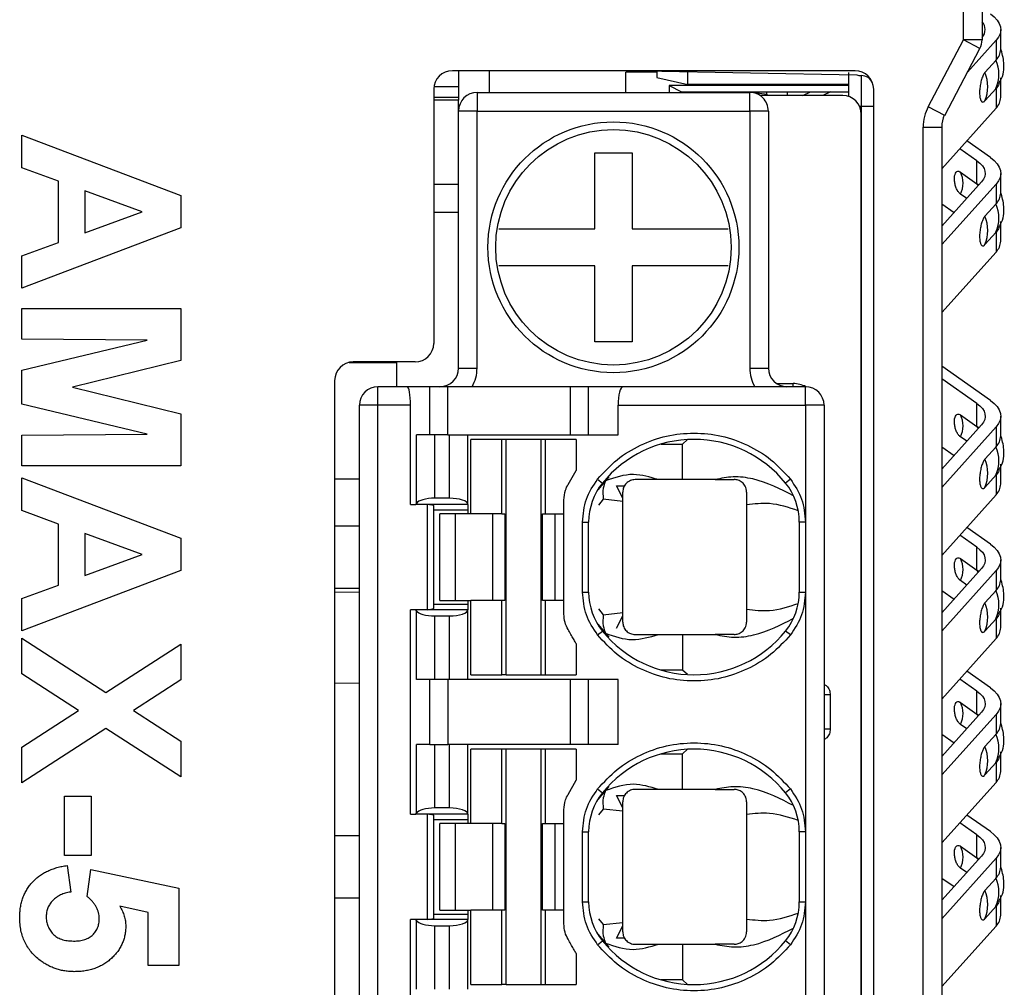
# Model space of a CAD drawing. Header units: millimetres. Extents: x 0 to 594, y 0 to 420.
# Tile 63 of 94: x 450 to 466, y 217 to 233. Entities that reach past the tile are written whole.
import ezdxf

# ---------------------------------------------------------------- set-up
doc = ezdxf.new("R2010")
doc.units = ezdxf.units.MM

msp = doc.modelspace()

# ---------------------------------------------------------------- linework, layer by layer
at = {"color": 7, "linetype": 'Continuous', "lineweight": 25}
for p, q in [((464.898, 232.444), (464.898, 234.162)), ((465.198, 234.162), (465.198, 232.444)), ((465.498, 232.29), (465.498, 232.61)), ((464.328, 231.364), (464.898, 232.444)), ((465.198, 232.444), (464.898, 232.444)), ((465.163, 232.304), (464.898, 232.444)), ((465.423, 232.436), (464.961, 231.92)), ((465.423, 232.436), (465.423, 232.116)), ((464.594, 231.224), (465.163, 232.304)), ((465.423, 232.116), (465.243, 231.915)), ((463.148, 231.945), (456.648, 231.945)), ((456.748, 231.945), (456.748, 231.688)), ((457.248, 231.595), (457.248, 231.945)), ((459.948, 231.924), (459.448, 231.924)), ((459.448, 231.595), (459.448, 231.924)), ((459.745, 231.945), (463.174, 231.88)), ((459.948, 231.941), (459.948, 231.838)), ((460.448, 231.721), (460.448, 231.932)), ((463.048, 231.528), (463.048, 231.915)), ((463.252, 231.865), (463.245, 231.866)), ((459.948, 231.838), (460.448, 231.721)), ((463.048, 231.707), (460.148, 231.707)), ((460.148, 231.707), (460.148, 231.595)), ((460.148, 231.707), (460.348, 231.606)), ((463.048, 231.721), (460.448, 231.721)), ((465.498, 231.514), (465.498, 231.833)), ((456.348, 231.645), (456.348, 227.545)), ((456.351, 231.688), (456.748, 231.688)), ((456.748, 231.688), (456.748, 231.516)), ((457.048, 231.595), (457.048, 231.295)), ((457.048, 231.595), (461.448, 231.595)), ((460.348, 231.606), (463.048, 231.606)), ((460.648, 231.595), (460.648, 231.606)), ((460.898, 231.606), (460.898, 231.595)), ((461.448, 231.295), (461.448, 231.595)), ((461.479, 231.594), (461.485, 231.601)), ((461.485, 231.606), (461.485, 231.601)), ((461.485, 231.601), (461.721, 231.567)), ((462.948, 231.545), (461.614, 231.545)), ((461.721, 231.567), (461.708, 231.545)), ((461.721, 231.567), (461.721, 231.606)), ((461.721, 231.567), (461.721, 231.545)), ((462.055, 231.545), (462.055, 231.606)), ((462.305, 231.545), (462.428, 231.606)), ((462.752, 231.606), (462.629, 231.545)), ((463.448, 201.545), (463.448, 231.645)), ((465.243, 231.459), (465.423, 231.659)), ((465.423, 231.659), (465.423, 231.34)), ((456.348, 231.516), (456.748, 231.516)), ((456.748, 231.472), (456.348, 231.472)), ((456.748, 231.516), (456.748, 231.472)), ((456.748, 231.295), (456.748, 231.472)), ((456.836, 231.295), (456.748, 231.295)), ((456.748, 227.145), (456.748, 231.295)), ((457.048, 231.295), (456.836, 231.295)), ((457.048, 227.145), (457.048, 231.295)), ((457.048, 231.295), (461.448, 231.295)), ((461.748, 231.295), (461.448, 231.295)), ((461.448, 231.295), (461.448, 227.145)), ((461.748, 231.295), (461.748, 227.145)), ((463.245, 231.366), (463.223, 231.366)), ((463.252, 231.366), (463.245, 231.366)), ((463.245, 231.366), (463.245, 231.291)), ((463.248, 201.945), (463.248, 231.245)), ((463.448, 231.366), (463.252, 231.366)), ((463.252, 201.264), (463.252, 231.366)), ((464.594, 231.224), (464.328, 231.364)), ((465.423, 231.34), (464.548, 230.362)), ((449.698, 230.903), (452.266, 229.933)), ((449.698, 230.377), (449.698, 230.903)), ((464.248, 198.115), (464.248, 231.036)), ((464.248, 231.036), (464.548, 231.036)), ((464.548, 231.036), (464.548, 198.115)), ((465.331, 230.544), (464.95, 230.812)), ((458.948, 230.62), (459.548, 230.62)), ((458.948, 229.395), (458.948, 230.62)), ((459.548, 230.62), (459.548, 229.395)), ((465.114, 230.493), (464.839, 230.687)), ((465.114, 230.122), (465.114, 230.493)), ((450.291, 230.16), (449.698, 230.377)), ((464.848, 230.309), (465.114, 230.122)), ((465.498, 229.97), (465.498, 230.289)), ((450.291, 229.174), (450.291, 230.16)), ((456.348, 230.115), (456.748, 230.115)), ((464.548, 229.435), (465.188, 230.15)), ((465.423, 230.116), (464.548, 229.138)), ((465.143, 230.1), (465.114, 230.122)), ((465.114, 230.122), (465.132, 230.087)), ((465.423, 230.116), (465.423, 229.796)), ((450.719, 230.005), (450.719, 229.331)), ((451.641, 229.669), (450.719, 230.005)), ((464.949, 229.884), (464.848, 229.955)), ((452.266, 229.933), (452.266, 229.409)), ((464.548, 229.795), (464.746, 229.656)), ((465.423, 229.796), (465.243, 229.595)), ((450.719, 229.331), (451.641, 229.669)), ((456.748, 229.658), (456.348, 229.658)), ((465.498, 229.193), (465.498, 229.513)), ((452.266, 229.409), (449.698, 228.434)), ((457.397, 229.395), (458.948, 229.395)), ((459.548, 229.395), (461.099, 229.395)), ((465.243, 229.138), (465.423, 229.339)), ((465.423, 229.339), (465.423, 229.019)), ((449.698, 228.958), (450.291, 229.174)), ((465.423, 229.019), (464.548, 228.042)), ((449.698, 228.434), (449.698, 228.958)), ((458.948, 228.795), (457.397, 228.795)), ((458.948, 227.57), (458.948, 228.795)), ((459.548, 228.795), (459.548, 227.57)), ((461.099, 228.795), (459.548, 228.795)), ((449.698, 228.105), (452.266, 228.105)), ((449.698, 227.611), (449.698, 228.105)), ((452.266, 228.105), (452.266, 227.269)), ((451.72, 227.594), (449.698, 227.611)), ((449.698, 227.112), (451.72, 227.594)), ((459.548, 227.57), (458.948, 227.57)), ((452.266, 227.269), (450.515, 226.837)), ((456.048, 227.245), (455.048, 227.245)), ((455.748, 227.245), (455.748, 226.845)), ((449.698, 226.562), (449.698, 227.112)), ((454.985, 227.234), (455.748, 227.232)), ((456.748, 227.145), (457.048, 227.145)), ((461.448, 227.145), (461.748, 227.145)), ((465.331, 226.625), (464.548, 227.176)), ((454.748, 226.945), (454.748, 206.245)), ((465.114, 226.574), (464.548, 226.972)), ((450.515, 226.837), (452.266, 226.405)), ((455.448, 226.758), (455.448, 226.845)), ((455.92, 226.845), (455.448, 226.845)), ((456.282, 226.845), (455.92, 226.845)), ((456.577, 226.845), (456.282, 226.845)), ((456.282, 226.07), (456.282, 226.845)), ((458.557, 226.845), (456.577, 226.845)), ((456.577, 226.07), (456.577, 226.845)), ((458.557, 226.07), (458.557, 226.845)), ((458.847, 226.845), (458.557, 226.845)), ((458.847, 226.07), (458.847, 226.845)), ((459.403, 226.845), (458.847, 226.845)), ((462.348, 226.845), (459.403, 226.845)), ((461.882, 226.895), (462.148, 226.895)), ((462.148, 226.845), (462.148, 226.895)), ((462.348, 226.545), (462.348, 226.845)), ((455.448, 226.545), (455.448, 226.758)), ((451.72, 226.08), (449.698, 226.562)), ((455.448, 226.545), (455.148, 226.545)), ((455.148, 206.645), (455.148, 226.545)), ((455.448, 206.645), (455.448, 226.545)), ((455.973, 226.545), (455.448, 226.545)), ((455.973, 224.945), (455.973, 226.545)), ((459.323, 226.07), (459.323, 226.545)), ((459.323, 226.545), (462.348, 226.545)), ((462.348, 226.545), (462.348, 224.661)), ((462.56, 226.545), (462.348, 226.545)), ((462.648, 226.545), (462.56, 226.545)), ((462.648, 226.545), (462.648, 206.645)), ((465.114, 226.202), (465.114, 226.574)), ((452.266, 226.405), (452.266, 225.569)), ((464.848, 226.39), (465.114, 226.202)), ((465.498, 226.051), (465.498, 226.37)), ((464.548, 225.516), (465.188, 226.231)), ((465.423, 226.196), (464.548, 225.219)), ((465.143, 226.181), (465.114, 226.202)), ((465.114, 226.202), (465.132, 226.168)), ((465.423, 226.196), (465.423, 225.877)), ((449.698, 226.063), (451.72, 226.08)), ((449.698, 225.569), (449.698, 226.063)), ((456.07, 224.963), (456.07, 226.07)), ((456.282, 226.07), (456.07, 226.07)), ((456.577, 226.07), (456.282, 226.07)), ((456.366, 225.045), (456.366, 226.07)), ((456.577, 226.07), (458.557, 226.07)), ((456.598, 226.07), (456.598, 225.045)), ((456.898, 224.945), (456.898, 226.07)), ((456.948, 224.795), (456.948, 225.995)), ((457.447, 225.995), (456.948, 225.995)), ((457.447, 224.795), (457.447, 225.995)), ((457.518, 225.995), (457.447, 225.995)), ((457.518, 222.195), (457.518, 225.995)), ((458.079, 225.995), (457.518, 225.995)), ((458.079, 222.195), (458.079, 225.995)), ((458.15, 225.995), (458.079, 225.995)), ((458.15, 224.795), (458.15, 225.995)), ((458.648, 225.995), (458.15, 225.995)), ((458.557, 226.07), (458.847, 226.07)), ((458.648, 225.995), (458.648, 225.495)), ((458.847, 226.07), (459.323, 226.07)), ((460.445, 225.993), (460.362, 225.92)), ((464.949, 225.965), (464.848, 226.036)), ((460.02, 225.92), (460.362, 225.92)), ((460.362, 225.345), (460.362, 225.92)), ((464.548, 225.876), (464.746, 225.737)), ((465.423, 225.877), (465.243, 225.676)), ((452.266, 225.569), (449.698, 225.569)), ((458.515, 225.265), (458.648, 225.495)), ((465.498, 225.274), (465.498, 225.594)), ((449.698, 225.372), (452.266, 224.401)), ((449.698, 224.845), (449.698, 225.372)), ((454.748, 225.36), (455.148, 225.357)), ((458.993, 225.352), (459.07, 225.29)), ((459.174, 225.391), (458.997, 225.181)), ((460.892, 225.345), (459.973, 225.345)), ((462.104, 225.352), (462.026, 225.29)), ((465.243, 225.219), (465.423, 225.42)), ((465.423, 225.42), (465.423, 225.1)), ((459.398, 225.045), (459.298, 225.245)), ((459.298, 225.245), (459.426, 225.245)), ((456.598, 225.045), (456.366, 225.045)), ((459.084, 225.028), (459.007, 224.933)), ((459.398, 224.992), (459.084, 225.028)), ((465.423, 225.1), (464.548, 224.123)), ((455.973, 224.945), (456.061, 224.945)), ((456.061, 224.945), (456.07, 224.963)), ((456.898, 224.945), (456.061, 224.945)), ((456.248, 223.245), (456.248, 224.945)), ((456.348, 224.928), (456.248, 224.945)), ((456.348, 223.263), (456.348, 224.928)), ((456.348, 224.858), (456.898, 224.858)), ((456.898, 224.945), (456.898, 224.795)), ((458.448, 224.795), (458.448, 225.015)), ((459.398, 223.198), (459.398, 224.992)), ((461.398, 224.939), (461.398, 223.252)), ((450.291, 224.628), (449.698, 224.845)), ((456.448, 223.395), (456.448, 224.795)), ((456.698, 223.395), (456.698, 224.795)), ((456.948, 224.795), (456.698, 224.795)), ((457.447, 224.795), (456.948, 224.795)), ((457.296, 224.795), (457.296, 223.395)), ((457.447, 224.795), (457.494, 224.795)), ((457.494, 224.795), (457.494, 223.395)), ((458.102, 223.395), (458.102, 224.795)), ((458.102, 224.795), (458.15, 224.795)), ((458.15, 224.795), (458.448, 224.795)), ((458.301, 224.795), (458.301, 223.395)), ((458.448, 223.395), (458.448, 224.795)), ((450.291, 223.642), (450.291, 224.628)), ((455.148, 224.595), (454.748, 224.595)), ((458.748, 223.53), (458.748, 224.661)), ((458.748, 224.661), (458.848, 224.661)), ((458.848, 223.53), (458.848, 224.661)), ((462.248, 224.661), (462.248, 223.53)), ((462.348, 224.661), (462.248, 224.661)), ((462.348, 224.661), (462.348, 223.53)), ((465.331, 224.304), (464.95, 224.572)), ((450.719, 224.473), (450.719, 223.799)), ((451.641, 224.137), (450.719, 224.473)), ((452.266, 224.401), (452.266, 223.878)), ((465.114, 224.253), (464.839, 224.447)), ((465.114, 223.882), (465.114, 224.253)), ((450.719, 223.799), (451.641, 224.137)), ((464.848, 224.07), (465.114, 223.882)), ((464.548, 223.196), (465.188, 223.911)), ((465.498, 223.73), (465.498, 224.05)), ((452.266, 223.878), (449.698, 222.902)), ((465.423, 223.876), (464.548, 222.899)), ((465.143, 223.86), (465.114, 223.882)), ((465.114, 223.882), (465.132, 223.848)), ((465.423, 223.876), (465.423, 223.556)), ((449.698, 223.426), (450.291, 223.642)), ((454.748, 223.595), (455.148, 223.595)), ((464.949, 223.644), (464.848, 223.716)), ((454.748, 223.533), (455.148, 223.53)), ((458.748, 223.53), (458.848, 223.53)), ((462.248, 223.53), (462.348, 223.53)), ((462.348, 223.53), (462.348, 219.661)), ((464.548, 223.556), (464.746, 223.417)), ((465.423, 223.556), (465.243, 223.355)), ((449.698, 222.902), (449.698, 223.426)), ((456.348, 223.333), (456.898, 223.333)), ((456.698, 223.395), (456.948, 223.395)), ((456.898, 223.395), (456.898, 223.245)), ((456.948, 222.195), (456.948, 223.395)), ((457.447, 223.395), (456.948, 223.395)), ((457.447, 222.195), (457.447, 223.395)), ((457.494, 223.395), (457.447, 223.395)), ((458.15, 223.395), (458.102, 223.395)), ((458.15, 222.195), (458.15, 223.395)), ((458.448, 223.395), (458.15, 223.395)), ((458.448, 223.176), (458.448, 223.395)), ((465.498, 222.954), (465.498, 223.273)), ((455.973, 219.945), (455.973, 223.245)), ((456.061, 223.245), (455.973, 223.245)), ((456.07, 223.228), (456.061, 223.245)), ((456.898, 223.245), (456.061, 223.245)), ((456.07, 222.12), (456.07, 223.228)), ((456.248, 223.245), (456.348, 223.263)), ((456.366, 222.12), (456.366, 223.145)), ((456.366, 223.145), (456.598, 223.145)), ((456.598, 223.145), (456.598, 222.12)), ((456.898, 222.12), (456.898, 223.245)), ((459.007, 223.258), (459.084, 223.163)), ((459.084, 223.163), (459.398, 223.198)), ((459.298, 222.945), (459.398, 223.145)), ((458.997, 223.01), (459.174, 222.8)), ((465.243, 222.899), (465.423, 223.1)), ((465.423, 223.1), (465.423, 222.78)), ((458.993, 222.838), (459.07, 222.901)), ((459.973, 222.845), (460.892, 222.845)), ((460.362, 222.845), (460.362, 222.27)), ((462.104, 222.838), (462.026, 222.901)), ((449.698, 222.787), (451.058, 221.907)), ((449.698, 222.21), (449.698, 222.787)), ((451.058, 221.907), (452.266, 222.688)), ((452.266, 222.688), (452.266, 222.111)), ((458.648, 222.695), (458.648, 222.195)), ((465.423, 222.78), (464.548, 221.802)), ((450.612, 221.618), (449.698, 222.21)), ((456.948, 222.195), (457.447, 222.195)), ((457.518, 222.195), (457.447, 222.195)), ((457.518, 222.195), (458.079, 222.195)), ((458.079, 222.195), (458.15, 222.195)), ((458.15, 222.195), (458.648, 222.195)), ((460.362, 222.27), (460.02, 222.27)), ((460.445, 222.198), (460.362, 222.27)), ((465.331, 221.984), (464.95, 222.252)), ((452.266, 222.111), (451.504, 221.618)), ((454.748, 222.065), (455.148, 222.06)), ((456.282, 222.12), (456.07, 222.12)), ((456.577, 222.12), (456.282, 222.12)), ((456.282, 221.07), (456.282, 222.12)), ((456.577, 222.12), (456.577, 221.07)), ((458.557, 222.12), (456.577, 222.12)), ((458.847, 222.12), (458.557, 222.12)), ((458.557, 221.07), (458.557, 222.12)), ((458.847, 221.07), (458.847, 222.12)), ((459.323, 222.12), (458.847, 222.12)), ((459.323, 221.07), (459.323, 222.12)), ((465.114, 221.933), (464.839, 222.127)), ((462.748, 221.87), (462.648, 221.87)), ((462.748, 221.87), (462.748, 221.32)), ((465.114, 221.562), (465.114, 221.933)), ((464.848, 221.749), (465.114, 221.562)), ((465.498, 221.41), (465.498, 221.73)), ((449.698, 221.026), (450.612, 221.618)), ((451.504, 221.618), (452.266, 221.125)), ((464.548, 220.876), (465.188, 221.59)), ((465.423, 221.556), (464.548, 220.578)), ((465.143, 221.54), (465.114, 221.562)), ((465.114, 221.562), (465.132, 221.528)), ((465.423, 221.556), (465.423, 221.236)), ((464.949, 221.324), (464.848, 221.395)), ((451.058, 221.329), (449.698, 220.449)), ((452.266, 220.548), (451.058, 221.329)), ((462.748, 221.32), (462.648, 221.32)), ((464.548, 221.235), (464.746, 221.096)), ((465.423, 221.236), (465.243, 221.035)), ((452.266, 221.125), (452.266, 220.548)), ((456.07, 219.963), (456.07, 221.07)), ((456.282, 221.07), (456.07, 221.07)), ((456.282, 221.07), (456.577, 221.07)), ((456.366, 220.045), (456.366, 221.07)), ((458.557, 221.07), (456.577, 221.07)), ((456.598, 221.07), (456.598, 220.045)), ((456.898, 219.945), (456.898, 221.07)), ((458.847, 221.07), (458.557, 221.07)), ((459.323, 221.07), (458.847, 221.07)), ((449.698, 220.449), (449.698, 221.026)), ((456.948, 219.795), (456.948, 220.995)), ((457.447, 220.995), (456.948, 220.995)), ((457.447, 219.795), (457.447, 220.995)), ((457.518, 220.995), (457.447, 220.995)), ((457.518, 217.195), (457.518, 220.995)), ((458.079, 220.995), (457.518, 220.995)), ((458.079, 217.195), (458.079, 220.995)), ((458.15, 220.995), (458.079, 220.995)), ((458.15, 219.795), (458.15, 220.995)), ((458.648, 220.995), (458.15, 220.995)), ((458.648, 220.995), (458.648, 220.495)), ((460.02, 220.92), (460.362, 220.92)), ((460.445, 220.993), (460.362, 220.92)), ((460.362, 220.345), (460.362, 220.92)), ((465.498, 220.633), (465.498, 220.953)), ((465.243, 220.578), (465.423, 220.779)), ((465.423, 220.779), (465.423, 220.459)), ((458.515, 220.265), (458.648, 220.495)), ((465.423, 220.459), (464.548, 219.482)), ((458.993, 220.352), (459.07, 220.29)), ((459.174, 220.391), (458.998, 220.183)), ((460.892, 220.345), (459.973, 220.345)), ((462.104, 220.352), (462.026, 220.29)), ((450.39, 220.235), (450.818, 220.235)), ((450.39, 219.28), (450.39, 220.235)), ((450.818, 220.235), (450.818, 219.28)), ((459.398, 220.045), (459.298, 220.245)), ((459.298, 220.245), (459.426, 220.245)), ((455.973, 219.945), (456.061, 219.945)), ((456.061, 219.945), (456.07, 219.963)), ((456.898, 219.945), (456.061, 219.945)), ((456.248, 218.245), (456.248, 219.945)), ((456.348, 219.928), (456.248, 219.945)), ((456.598, 220.045), (456.366, 220.045)), ((456.898, 219.945), (456.898, 219.795)), ((458.448, 219.795), (458.448, 220.015)), ((459.084, 220.028), (459.008, 219.934)), ((459.398, 219.992), (459.084, 220.028)), ((459.398, 218.198), (459.398, 219.992)), ((461.398, 219.939), (461.398, 218.252)), ((465.331, 219.663), (464.95, 219.931)), ((456.348, 218.263), (456.348, 219.928)), ((456.348, 219.858), (456.898, 219.858)), ((456.448, 218.395), (456.448, 219.795)), ((456.698, 218.395), (456.698, 219.795)), ((456.948, 219.795), (456.698, 219.795)), ((457.447, 219.795), (456.948, 219.795)), ((457.296, 219.795), (457.296, 218.395)), ((457.447, 219.795), (457.494, 219.795)), ((457.494, 219.795), (457.494, 218.395)), ((458.102, 218.395), (458.102, 219.795)), ((458.102, 219.795), (458.15, 219.795)), ((458.15, 219.795), (458.448, 219.795)), ((458.301, 219.795), (458.301, 218.395)), ((458.448, 218.395), (458.448, 219.795)), ((465.114, 219.612), (464.839, 219.807)), ((458.748, 218.53), (458.748, 219.661)), ((458.748, 219.661), (458.848, 219.661)), ((458.848, 218.53), (458.848, 219.661)), ((462.248, 219.661), (462.248, 218.53)), ((462.348, 219.661), (462.248, 219.661)), ((462.348, 219.661), (462.348, 218.53)), ((455.148, 219.595), (454.748, 219.595)), ((465.114, 219.241), (465.114, 219.612)), ((464.848, 219.429), (465.114, 219.241)), ((465.498, 219.089), (465.498, 219.409)), ((450.818, 219.28), (450.39, 219.28)), ((464.548, 218.555), (465.188, 219.27)), ((465.423, 219.235), (464.548, 218.258)), ((465.143, 219.22), (465.114, 219.241)), ((465.114, 219.241), (465.132, 219.207)), ((465.423, 219.235), (465.423, 218.915)), ((450.433, 219.115), (450.488, 218.687)), ((450.752, 218.618), (450.812, 219.05)), ((450.812, 219.05), (452.233, 218.753)), ((464.949, 219.004), (464.848, 219.075)), ((464.548, 218.915), (464.746, 218.776)), ((465.423, 218.915), (465.243, 218.715)), ((452.233, 218.753), (452.233, 217.502)), ((454.748, 218.595), (455.148, 218.595)), ((458.748, 218.53), (458.848, 218.53)), ((462.248, 218.53), (462.348, 218.53)), ((462.348, 218.53), (462.348, 214.661)), ((465.498, 218.313), (465.498, 218.633)), ((451.74, 218.357), (451.281, 218.458)), ((451.74, 217.502), (451.74, 218.357)), ((456.698, 218.395), (456.948, 218.395)), ((456.898, 218.395), (456.898, 218.245)), ((456.948, 217.195), (456.948, 218.395)), ((457.447, 218.395), (456.948, 218.395)), ((457.447, 217.195), (457.447, 218.395)), ((457.494, 218.395), (457.447, 218.395)), ((458.15, 218.395), (458.102, 218.395)), ((458.15, 217.195), (458.15, 218.395)), ((458.448, 218.395), (458.15, 218.395)), ((458.448, 218.176), (458.448, 218.395)), ((465.243, 218.258), (465.423, 218.459)), ((465.423, 218.459), (465.423, 218.139)), ((455.973, 214.945), (455.973, 218.245)), ((456.061, 218.245), (455.973, 218.245)), ((456.07, 218.228), (456.061, 218.245)), ((456.898, 218.245), (456.061, 218.245)), ((456.07, 217.12), (456.07, 218.228)), ((456.248, 218.245), (456.348, 218.263)), ((456.348, 218.333), (456.898, 218.333)), ((456.898, 217.12), (456.898, 218.245)), ((459.007, 218.256), (459.084, 218.163)), ((459.084, 218.163), (459.398, 218.198)), ((456.366, 217.12), (456.366, 218.145)), ((456.366, 218.145), (456.598, 218.145)), ((456.598, 218.145), (456.598, 217.12)), ((459.298, 217.945), (459.398, 218.145)), ((465.423, 218.139), (464.548, 217.162)), ((458.993, 217.838), (459.07, 217.901)), ((458.998, 218.009), (459.174, 217.8)), ((459.426, 217.945), (459.298, 217.945)), ((462.104, 217.838), (462.026, 217.901)), ((459.973, 217.845), (460.892, 217.845)), ((460.362, 217.845), (460.362, 217.27)), ((458.648, 217.695), (458.648, 217.195)), ((452.233, 217.502), (451.74, 217.502)), ((460.362, 217.27), (460.02, 217.27)), ((460.445, 217.198), (460.362, 217.27)), ((456.948, 217.195), (457.447, 217.195)), ((457.518, 217.195), (457.447, 217.195)), ((457.518, 217.195), (458.079, 217.195)), ((458.079, 217.195), (458.15, 217.195)), ((458.15, 217.195), (458.648, 217.195))]:
    msp.add_line(p, q, dxfattribs=at)
at = {"color": 7, "linetype": 'Continuous', "lineweight": 25, "flags": 128}
for points in [[(465.331, 232.864), (465.392, 232.815), (465.44, 232.763), (465.474, 232.709), (465.493, 232.654), (465.498, 232.599), (465.487, 232.543), (465.462, 232.489), (465.423, 232.436)], [(465.474, 231.735), (465.462, 231.712), (465.423, 231.659)], [(465.114, 230.493), (465.163, 230.453), (465.202, 230.412), (465.229, 230.369), (465.244, 230.325), (465.248, 230.281), (465.24, 230.236), (465.219, 230.193), (465.188, 230.15)], [(465.331, 230.544), (465.392, 230.494), (465.44, 230.442), (465.474, 230.389), (465.493, 230.334), (465.498, 230.278), (465.487, 230.223), (465.462, 230.169), (465.423, 230.116)], [(465.474, 229.415), (465.462, 229.392), (465.423, 229.339)], [(465.331, 226.625), (465.392, 226.575), (465.44, 226.523), (465.474, 226.47), (465.493, 226.415), (465.498, 226.359), (465.487, 226.304), (465.462, 226.249), (465.423, 226.196)], [(465.114, 226.574), (465.163, 226.534), (465.202, 226.493), (465.229, 226.45), (465.244, 226.406), (465.248, 226.361), (465.24, 226.317), (465.219, 226.274), (465.188, 226.231)], [(465.474, 225.495), (465.462, 225.473), (465.423, 225.42)], [(465.114, 224.253), (465.163, 224.214), (465.202, 224.172), (465.229, 224.129), (465.244, 224.085), (465.248, 224.041), (465.24, 223.997), (465.219, 223.953), (465.188, 223.911)], [(465.331, 224.304), (465.392, 224.255), (465.44, 224.203), (465.474, 224.149), (465.493, 224.094), (465.498, 224.039), (465.487, 223.984), (465.462, 223.929), (465.423, 223.876)], [(465.474, 223.175), (465.462, 223.153), (465.423, 223.1)], [(465.114, 221.933), (465.163, 221.893), (465.202, 221.852), (465.229, 221.809), (465.244, 221.765), (465.248, 221.721), (465.24, 221.676), (465.219, 221.633), (465.188, 221.59)], [(465.331, 221.984), (465.392, 221.934), (465.44, 221.882), (465.474, 221.829), (465.493, 221.774), (465.498, 221.718), (465.487, 221.663), (465.462, 221.609), (465.423, 221.556)], [(465.474, 220.855), (465.462, 220.832), (465.423, 220.779)], [(465.331, 219.663), (465.392, 219.614), (465.44, 219.562), (465.474, 219.508), (465.493, 219.453), (465.498, 219.398), (465.487, 219.343), (465.462, 219.288), (465.423, 219.235)], [(465.114, 219.612), (465.163, 219.573), (465.202, 219.531), (465.229, 219.488), (465.244, 219.445), (465.248, 219.4), (465.24, 219.356), (465.219, 219.312), (465.188, 219.27)], [(465.474, 218.534), (465.462, 218.512), (465.423, 218.459)]]:
    msp.add_lwpolyline(points, dxfattribs=at)
at = {"color": 7, "linetype": 'Continuous', "lineweight": 25}
for radius in [2.025, 1.9]:
    msp.add_circle((459.248, 229.095), radius, dxfattribs=at)
for centre, radius, start, end in [((465.055, 232.61), 0.191, 318.3887, 41.6113), ((464.898, 232.444), 0.3, 332.1912, 0), ((465.242, 232.298), 0.256, 314.8613, 358.2637), ((464.891, 231.888), 0.578, 336.7418, 23.2582), ((456.648, 231.645), 0.3, 90, 180), ((463.148, 231.645), 0.3, 0, 90), ((463.248, 232.066), 0.2, 248.2174, 269), ((463.248, 231.666), 0.2, 25.3605, 89), ((464.712, 231.687), 0.578, 336.7418, 23.2582), ((457.048, 231.295), 0.3, 90, 180), ((461.448, 231.295), 0.3, 45, 90), ((462.948, 231.245), 0.3, 0, 90), ((461.448, 231.295), 0.3, 0, 45), ((465.242, 231.521), 0.256, 314.8613, 358.2637), ((464.51, 230.132), 0.382, 332.3951, 27.6049), ((465.242, 229.977), 0.256, 314.8613, 358.2637), ((464.891, 229.567), 0.578, 336.7418, 23.2582), ((464.712, 229.367), 0.578, 336.7418, 23.2582), ((465.242, 229.201), 0.256, 314.8613, 358.2637), ((456.048, 227.545), 0.3, 270, 0), ((455.048, 226.945), 0.3, 90, 180), ((456.448, 227.145), 0.3, 270, 0), ((462.048, 227.145), 0.3, 180, 270), ((455.448, 226.545), 0.3, 90, 180), ((462.148, 226.445), 0.45, 62.7157, 90), ((462.348, 226.545), 0.3, 0, 90), ((464.51, 226.213), 0.382, 332.3951, 27.6049), ((460.548, 224.095), 1.9, 38.9424, 141.0576), ((465.242, 226.058), 0.256, 314.8613, 358.2637), ((464.891, 225.648), 0.578, 336.7418, 23.2582), ((464.712, 225.448), 0.578, 336.7418, 23.2582), ((459.848, 224.661), 1, 141.0576, 180), ((461.248, 224.661), 1, 0, 38.9424), ((465.242, 225.282), 0.256, 314.8613, 358.2637), ((464.51, 223.893), 0.382, 332.3951, 27.6049), ((465.242, 223.738), 0.256, 314.8613, 358.2637), ((459.848, 223.53), 1, 180, 218.9424), ((461.248, 223.53), 1, 321.0576, 0), ((464.891, 223.328), 0.578, 336.7418, 23.2582), ((464.712, 223.127), 0.578, 336.7418, 23.2582), ((465.242, 222.961), 0.256, 314.8613, 358.2637), ((460.548, 224.095), 1.9, 218.9424, 321.0576), ((464.51, 221.572), 0.382, 332.3951, 27.6049), ((465.242, 221.418), 0.256, 314.8613, 358.2637), ((464.891, 221.008), 0.578, 336.7418, 23.2582), ((460.548, 219.095), 1.9, 38.9424, 141.0576), ((464.712, 220.807), 0.578, 336.7418, 23.2582), ((465.242, 220.641), 0.256, 314.8613, 358.2637), ((459.848, 219.661), 1, 141.0576, 180), ((461.248, 219.661), 1, 0, 38.9424), ((464.51, 219.252), 0.382, 332.3951, 27.6049), ((465.242, 219.097), 0.256, 314.8613, 358.2637), ((464.891, 218.687), 0.578, 336.7418, 23.2582), ((464.712, 218.486), 0.578, 336.7418, 23.2582), ((459.848, 218.53), 1, 180, 218.9424), ((461.248, 218.53), 1, 321.0576, 0), ((465.242, 218.321), 0.256, 314.8613, 358.2637), ((460.548, 219.095), 1.9, 218.9424, 321.0576)]:
    msp.add_arc(centre, radius, start, end, dxfattribs=at)
for centre, major_axis, ratio, start_param, end_param in [((463.248, 231.365), (-0.003, 0.5), 0.006976, 6.283015, 7.853507), ((463.248, 231.365), (0.003, 0.5), 0.006979, 4.71262, 6.283112), ((464.848, 231.036), (0, 0.657), 0.913545, 1.047198, 1.570796), ((464.848, 231.036), (0, 0.383), 0.783867, 1.047198, 1.570796), ((455.92, 226.545), (0, 0.3), 0.176327, 4.712389, 6.283185), ((459.403, 226.545), (0, 0.3), 0.267949, 0, 1.570796), ((456.366, 224.945), (0.3, 0), 0.333333, 1.570796, 2.96706), ((456.598, 224.945), (0.3, 0), 0.333333, 0, 1.570796), ((456.366, 223.245), (0.3, 0), 0.333333, 3.316126, 4.712389), ((456.598, 223.245), (0.3, 0), 0.333333, 4.712389, 6.283185), ((456.366, 219.945), (0.3, 0), 0.333333, 1.570796, 2.96706), ((456.598, 219.945), (0.3, 0), 0.333333, 0, 1.570796), ((456.366, 218.245), (0.3, 0), 0.333333, 3.316126, 4.712389), ((456.598, 218.245), (0.3, 0), 0.333333, 4.712389, 6.283185)]:
    msp.add_ellipse(centre, major_axis=major_axis, ratio=ratio, start_param=start_param, end_param=end_param, dxfattribs=at)
for points, knots in [([(465.463, 231.732), (465.475, 231.751), (465.539, 231.848), (465.568, 232.06), (465.52, 232.229), (465.498, 232.305)], [0, 0, 0, 0, 0.112484, 0.599572, 1, 1, 1, 1]), ([(465.243, 231.915), (465.233, 231.902), (465.214, 231.876), (465.189, 231.808), (465.169, 231.728), (465.158, 231.643), (465.156, 231.563), (465.165, 231.498), (465.182, 231.453), (465.206, 231.435), (465.227, 231.443), (465.24, 231.456), (465.243, 231.459)], [0, 0, 0, 0, 0.107372, 0.214745, 0.322117, 0.42949, 0.536862, 0.644235, 0.751607, 0.85898, 0.966352, 1, 1, 1, 1]), ([(464.848, 229.955), (464.837, 229.965), (464.815, 229.984), (464.786, 230.035), (464.764, 230.096), (464.752, 230.161), (464.75, 230.222), (464.759, 230.274), (464.778, 230.309), (464.806, 230.325), (464.83, 230.321), (464.844, 230.311), (464.848, 230.309)], [0, 0, 0, 0, 0.107372, 0.214745, 0.322117, 0.42949, 0.536862, 0.644235, 0.751607, 0.85898, 0.966352, 1, 1, 1, 1]), ([(465.463, 229.412), (465.475, 229.43), (465.539, 229.528), (465.568, 229.74), (465.52, 229.908), (465.498, 229.984)], [0, 0, 0, 0, 0.112484, 0.599572, 1, 1, 1, 1]), ([(465.243, 229.595), (465.233, 229.582), (465.214, 229.555), (465.189, 229.487), (465.169, 229.408), (465.158, 229.323), (465.156, 229.243), (465.165, 229.177), (465.182, 229.133), (465.206, 229.115), (465.227, 229.122), (465.24, 229.135), (465.243, 229.138)], [0, 0, 0, 0, 0.107372, 0.214745, 0.322117, 0.42949, 0.536862, 0.644235, 0.751607, 0.85898, 0.966352, 1, 1, 1, 1]), ([(464.848, 226.036), (464.837, 226.046), (464.815, 226.065), (464.786, 226.116), (464.764, 226.176), (464.752, 226.241), (464.75, 226.303), (464.759, 226.355), (464.778, 226.39), (464.806, 226.406), (464.83, 226.401), (464.844, 226.392), (464.848, 226.39)], [0, 0, 0, 0, 0.107372, 0.214745, 0.322117, 0.42949, 0.536862, 0.644235, 0.751607, 0.85898, 0.966352, 1, 1, 1, 1]), ([(458.993, 225.352), (459.093, 225.462), (459.294, 225.682), (459.68, 225.914), (460.102, 226.064), (460.548, 226.111), (460.994, 226.064), (461.416, 225.914), (461.802, 225.682), (462.003, 225.462), (462.104, 225.352)], [0, 0, 0, 0, 0.1250383, 0.2499961, 0.3749209, 0.499998, 0.6249229, 0.7500001, 0.8748851, 1, 1, 1, 1]), ([(465.463, 225.493), (465.475, 225.511), (465.539, 225.609), (465.568, 225.821), (465.52, 225.989), (465.498, 226.065)], [0, 0, 0, 0, 0.112484, 0.599572, 1, 1, 1, 1]), ([(465.243, 225.676), (465.233, 225.663), (465.214, 225.636), (465.189, 225.568), (465.169, 225.488), (465.158, 225.404), (465.156, 225.324), (465.165, 225.258), (465.182, 225.214), (465.206, 225.196), (465.227, 225.203), (465.24, 225.216), (465.243, 225.219)], [0, 0, 0, 0, 0.107372, 0.214745, 0.322117, 0.42949, 0.536862, 0.644235, 0.751607, 0.85898, 0.966352, 1, 1, 1, 1]), ([(459.973, 225.345), (459.838, 225.385), (459.541, 225.473), (459.269, 225.378), (459.121, 225.326)], [0, 0, 0, 0, 0.454922, 1, 1, 1, 1]), ([(459.598, 225.345), (459.585, 225.345), (459.561, 225.344), (459.523, 225.332), (459.488, 225.314), (459.457, 225.288), (459.431, 225.258), (459.413, 225.223), (459.4, 225.185), (459.399, 225.159), (459.398, 225.145)], [0, 0, 0, 0, 0.147564, 0.282068, 0.406605, 0.525052, 0.635417, 0.749617, 0.870375, 1, 1, 1, 1]), ([(459.973, 225.345), (459.944, 225.345), (459.881, 225.345), (459.747, 225.345), (459.66, 225.345), (459.598, 225.345)], [0, 0, 0, 0, 0.206676, 0.436283, 1, 1, 1, 1]), ([(462.154, 225.084), (461.944, 225.193), (461.642, 225.349), (461.186, 225.405), (460.987, 225.365), (460.892, 225.345)], [0, 0, 0, 0, 0.544041, 0.783609, 1, 1, 1, 1]), ([(460.892, 225.345), (460.94, 225.345), (461.049, 225.345), (461.145, 225.345), (461.198, 225.345)], [0, 0, 0, 0, 0.444237, 1, 1, 1, 1]), ([(461.398, 225.145), (461.397, 225.162), (461.395, 225.194), (461.378, 225.237), (461.355, 225.272), (461.327, 225.3), (461.296, 225.321), (461.263, 225.336), (461.23, 225.344), (461.209, 225.345), (461.198, 225.345)], [0, 0, 0, 0, 0.1706953, 0.3221611, 0.4551554, 0.5708067, 0.6815215, 0.7875037, 0.8924082, 1, 1, 1, 1]), ([(458.448, 225.015), (458.453, 225.07), (458.46, 225.158), (458.5, 225.236), (458.515, 225.265)], [0, 0, 0, 0, 0.617968, 1, 1, 1, 1]), ([(459.121, 225.326), (459.106, 225.287), (459.071, 225.197), (459.079, 225.09), (459.084, 225.028)], [0, 0, 0, 0, 0.426295, 1, 1, 1, 1]), ([(459.398, 224.992), (459.398, 225.018), (459.398, 225.071), (459.398, 225.12), (459.398, 225.145)], [0, 0, 0, 0, 0.483985, 1, 1, 1, 1]), ([(461.398, 225.145), (461.398, 225.112), (461.398, 225.047), (461.398, 224.974), (461.398, 224.939)], [0, 0, 0, 0, 0.513037, 1, 1, 1, 1]), ([(462.231, 224.843), (462.077, 224.894), (461.802, 224.985), (461.521, 224.953), (461.398, 224.939)], [0, 0, 0, 0, 0.561037, 1, 1, 1, 1]), ([(464.848, 223.716), (464.837, 223.725), (464.815, 223.745), (464.786, 223.796), (464.764, 223.856), (464.752, 223.921), (464.75, 223.983), (464.759, 224.034), (464.778, 224.07), (464.806, 224.085), (464.83, 224.081), (464.844, 224.072), (464.848, 224.07)], [0, 0, 0, 0, 0.107372, 0.214745, 0.322117, 0.42949, 0.536862, 0.644235, 0.751607, 0.85898, 0.966352, 1, 1, 1, 1]), ([(465.463, 223.172), (465.475, 223.191), (465.539, 223.288), (465.568, 223.5), (465.52, 223.669), (465.498, 223.745)], [0, 0, 0, 0, 0.112484, 0.599572, 1, 1, 1, 1]), ([(461.398, 223.252), (461.522, 223.238), (461.803, 223.206), (462.078, 223.297), (462.231, 223.348)], [0, 0, 0, 0, 0.440375, 1, 1, 1, 1]), ([(465.243, 223.355), (465.233, 223.342), (465.214, 223.316), (465.189, 223.248), (465.169, 223.168), (465.158, 223.083), (465.156, 223.003), (465.165, 222.938), (465.182, 222.893), (465.206, 222.875), (465.227, 222.883), (465.24, 222.896), (465.243, 222.899)], [0, 0, 0, 0, 0.107372, 0.214745, 0.322117, 0.42949, 0.536862, 0.644235, 0.751607, 0.85898, 0.966352, 1, 1, 1, 1]), ([(458.515, 222.926), (458.496, 222.963), (458.458, 223.041), (458.451, 223.13), (458.448, 223.176)], [0, 0, 0, 0, 0.48208, 1, 1, 1, 1]), ([(459.084, 223.163), (459.079, 223.101), (459.071, 222.994), (459.106, 222.903), (459.121, 222.865)], [0, 0, 0, 0, 0.573709, 1, 1, 1, 1]), ([(459.398, 223.045), (459.398, 223.071), (459.398, 223.119), (459.398, 223.173), (459.398, 223.198)], [0, 0, 0, 0, 0.516016, 1, 1, 1, 1]), ([(461.398, 223.252), (461.398, 223.216), (461.398, 223.144), (461.398, 223.079), (461.398, 223.045)], [0, 0, 0, 0, 0.486963, 1, 1, 1, 1]), ([(459.398, 223.045), (459.399, 223.032), (459.4, 223.006), (459.413, 222.967), (459.431, 222.933), (459.457, 222.902), (459.488, 222.877), (459.523, 222.859), (459.561, 222.847), (459.585, 222.846), (459.598, 222.845)], [0, 0, 0, 0, 0.1296311, 0.2503901, 0.3645888, 0.4749523, 0.5934158, 0.7179593, 0.8524566, 1, 1, 1, 1]), ([(460.892, 222.845), (460.991, 222.826), (461.194, 222.785), (461.649, 222.846), (461.947, 223), (462.154, 223.107)], [0, 0, 0, 0, 0.2255764, 0.4630838, 1, 1, 1, 1]), ([(461.198, 222.845), (461.209, 222.846), (461.23, 222.847), (461.263, 222.855), (461.296, 222.87), (461.327, 222.891), (461.355, 222.919), (461.378, 222.954), (461.395, 222.997), (461.397, 223.029), (461.398, 223.045)], [0, 0, 0, 0, 0.107606, 0.212515, 0.318493, 0.429195, 0.544873, 0.677877, 0.829333, 1, 1, 1, 1]), ([(458.648, 222.695), (458.648, 222.696), (458.646, 222.698), (458.633, 222.721), (458.592, 222.792), (458.546, 222.872), (458.515, 222.926)], [0, 0, 0, 0, 0.102339, 0.21285, 0.476856, 1, 1, 1, 1]), ([(462.104, 222.838), (462.003, 222.729), (461.802, 222.509), (461.416, 222.277), (460.994, 222.127), (460.548, 222.079), (460.102, 222.127), (459.68, 222.277), (459.294, 222.509), (459.093, 222.728), (458.993, 222.838)], [0, 0, 0, 0, 0.125038, 0.249996, 0.374921, 0.499998, 0.624923, 0.75, 0.874885, 1, 1, 1, 1]), ([(459.121, 222.865), (459.263, 222.815), (459.533, 222.719), (459.832, 222.805), (459.973, 222.845)], [0, 0, 0, 0, 0.524465, 1, 1, 1, 1]), ([(459.598, 222.845), (459.66, 222.845), (459.747, 222.845), (459.881, 222.845), (459.944, 222.845), (459.973, 222.845)], [0, 0, 0, 0, 0.563719, 0.793326, 1, 1, 1, 1]), ([(461.198, 222.845), (461.145, 222.845), (461.049, 222.845), (460.94, 222.845), (460.892, 222.845)], [0, 0, 0, 0, 0.55576, 1, 1, 1, 1]), ([(462.648, 222.04), (462.663, 222.031), (462.699, 222.01), (462.739, 221.949), (462.745, 221.897), (462.748, 221.87)], [0, 0, 0, 0, 0.24229, 0.617846, 1, 1, 1, 1]), ([(464.848, 221.395), (464.837, 221.405), (464.815, 221.424), (464.786, 221.475), (464.764, 221.536), (464.752, 221.601), (464.75, 221.662), (464.759, 221.714), (464.778, 221.749), (464.806, 221.765), (464.83, 221.761), (464.844, 221.751), (464.848, 221.749)], [0, 0, 0, 0, 0.107372, 0.214745, 0.322117, 0.42949, 0.536862, 0.644235, 0.751607, 0.85898, 0.966352, 1, 1, 1, 1]), ([(465.463, 220.852), (465.475, 220.87), (465.539, 220.968), (465.568, 221.18), (465.52, 221.348), (465.498, 221.424)], [0, 0, 0, 0, 0.112484, 0.599572, 1, 1, 1, 1]), ([(462.748, 221.32), (462.745, 221.294), (462.739, 221.242), (462.699, 221.181), (462.663, 221.159), (462.648, 221.151)], [0, 0, 0, 0, 0.379434, 0.757122, 1, 1, 1, 1]), ([(458.993, 220.352), (459.093, 220.462), (459.294, 220.682), (459.68, 220.914), (460.102, 221.064), (460.548, 221.111), (460.994, 221.064), (461.416, 220.914), (461.802, 220.682), (462.003, 220.462), (462.104, 220.352)], [0, 0, 0, 0, 0.125038, 0.249996, 0.374921, 0.499998, 0.624923, 0.75, 0.874885, 1, 1, 1, 1]), ([(465.243, 221.035), (465.233, 221.022), (465.214, 220.995), (465.189, 220.927), (465.169, 220.848), (465.158, 220.763), (465.156, 220.683), (465.165, 220.617), (465.182, 220.573), (465.206, 220.555), (465.227, 220.562), (465.24, 220.575), (465.243, 220.578)], [0, 0, 0, 0, 0.107372, 0.214745, 0.322117, 0.42949, 0.536862, 0.644235, 0.751607, 0.85898, 0.966352, 1, 1, 1, 1]), ([(459.973, 220.345), (459.838, 220.385), (459.541, 220.473), (459.269, 220.378), (459.121, 220.326)], [0, 0, 0, 0, 0.45421, 1, 1, 1, 1]), ([(458.448, 220.015), (458.453, 220.07), (458.46, 220.158), (458.5, 220.236), (458.515, 220.265)], [0, 0, 0, 0, 0.617968, 1, 1, 1, 1]), ([(459.121, 220.326), (459.106, 220.287), (459.071, 220.197), (459.079, 220.09), (459.084, 220.028)], [0, 0, 0, 0, 0.426297, 1, 1, 1, 1]), ([(459.598, 220.345), (459.585, 220.345), (459.561, 220.344), (459.523, 220.332), (459.488, 220.314), (459.457, 220.288), (459.431, 220.258), (459.413, 220.223), (459.4, 220.185), (459.399, 220.159), (459.398, 220.145)], [0, 0, 0, 0, 0.147564, 0.282068, 0.406605, 0.525052, 0.635417, 0.749617, 0.870375, 1, 1, 1, 1]), ([(459.973, 220.345), (459.944, 220.345), (459.881, 220.345), (459.747, 220.345), (459.66, 220.345), (459.598, 220.345)], [0, 0, 0, 0, 0.206676, 0.436284, 1, 1, 1, 1]), ([(462.154, 220.084), (461.945, 220.192), (461.643, 220.348), (461.187, 220.405), (460.987, 220.365), (460.892, 220.345)], [0, 0, 0, 0, 0.543037, 0.782406, 1, 1, 1, 1]), ([(460.892, 220.345), (460.94, 220.345), (461.049, 220.345), (461.145, 220.345), (461.198, 220.345)], [0, 0, 0, 0, 0.444234, 1, 1, 1, 1]), ([(461.398, 220.145), (461.397, 220.162), (461.395, 220.194), (461.378, 220.237), (461.355, 220.272), (461.327, 220.3), (461.296, 220.321), (461.263, 220.336), (461.23, 220.344), (461.209, 220.345), (461.198, 220.345)], [0, 0, 0, 0, 0.170695, 0.322161, 0.455155, 0.570807, 0.681522, 0.787504, 0.892408, 1, 1, 1, 1]), ([(459.398, 219.992), (459.398, 220.018), (459.398, 220.071), (459.398, 220.12), (459.398, 220.145)], [0, 0, 0, 0, 0.4839387, 1, 1, 1, 1]), ([(461.398, 220.145), (461.398, 220.112), (461.398, 220.047), (461.398, 219.974), (461.398, 219.939)], [0, 0, 0, 0, 0.513037, 1, 1, 1, 1]), ([(462.231, 219.843), (462.077, 219.894), (461.802, 219.985), (461.521, 219.953), (461.398, 219.939)], [0, 0, 0, 0, 0.56091, 1, 1, 1, 1]), ([(464.848, 219.075), (464.837, 219.085), (464.815, 219.104), (464.786, 219.155), (464.764, 219.215), (464.752, 219.28), (464.75, 219.342), (464.759, 219.393), (464.778, 219.429), (464.806, 219.445), (464.83, 219.44), (464.844, 219.431), (464.848, 219.429)], [0, 0, 0, 0, 0.107372, 0.214745, 0.322117, 0.42949, 0.536862, 0.644235, 0.751607, 0.85898, 0.966352, 1, 1, 1, 1]), ([(449.665, 218.275), (449.666, 218.304), (449.667, 218.36), (449.677, 218.442), (449.693, 218.521), (449.716, 218.595), (449.745, 218.665), (449.781, 218.731), (449.823, 218.793), (449.872, 218.851), (449.926, 218.904), (449.986, 218.951), (450.049, 218.993), (450.117, 219.029), (450.19, 219.059), (450.267, 219.084), (450.348, 219.104), (450.404, 219.111), (450.433, 219.115)], [0, 0, 0, 0, 0.068681, 0.1341035, 0.1975652, 0.2590822, 0.318952, 0.3783613, 0.4377411, 0.4977431, 0.5581278, 0.6177223, 0.6778924, 0.7389355, 0.801005, 0.8649606, 0.931353, 1, 1, 1, 1]), ([(465.463, 218.532), (465.475, 218.55), (465.539, 218.647), (465.568, 218.86), (465.52, 219.028), (465.498, 219.104)], [0, 0, 0, 0, 0.112484, 0.599572, 1, 1, 1, 1]), ([(450.488, 218.687), (450.459, 218.683), (450.403, 218.674), (450.325, 218.645), (450.257, 218.605), (450.199, 218.555), (450.152, 218.497), (450.118, 218.434), (450.097, 218.366), (450.094, 218.319), (450.093, 218.295)], [0, 0, 0, 0, 0.144402, 0.27807, 0.406231, 0.532387, 0.654755, 0.76946, 0.883932, 1, 1, 1, 1]), ([(465.243, 218.715), (465.233, 218.701), (465.214, 218.675), (465.189, 218.607), (465.169, 218.527), (465.158, 218.442), (465.156, 218.363), (465.165, 218.297), (465.182, 218.252), (465.206, 218.234), (465.227, 218.242), (465.24, 218.255), (465.243, 218.258)], [0, 0, 0, 0, 0.107372, 0.214745, 0.322117, 0.42949, 0.536862, 0.644235, 0.751607, 0.85898, 0.966352, 1, 1, 1, 1]), ([(450.949, 218.259), (450.949, 218.275), (450.948, 218.308), (450.938, 218.357), (450.922, 218.404), (450.901, 218.45), (450.873, 218.495), (450.838, 218.538), (450.798, 218.579), (450.767, 218.605), (450.752, 218.618)], [0, 0, 0, 0, 0.116461, 0.232341, 0.348354, 0.467509, 0.590461, 0.718854, 0.855005, 1, 1, 1, 1]), ([(451.281, 218.458), (451.296, 218.432), (451.325, 218.382), (451.355, 218.302), (451.374, 218.222), (451.376, 218.168), (451.377, 218.141)], [0, 0, 0, 0, 0.265013, 0.516088, 0.759917, 1, 1, 1, 1]), ([(461.398, 218.252), (461.522, 218.238), (461.803, 218.206), (462.078, 218.297), (462.231, 218.348)], [0, 0, 0, 0, 0.440135, 1, 1, 1, 1]), ([(449.995, 217.585), (449.969, 217.607), (449.918, 217.648), (449.85, 217.72), (449.793, 217.798), (449.746, 217.882), (449.709, 217.971), (449.684, 218.067), (449.668, 218.169), (449.666, 218.239), (449.665, 218.275)], [0, 0, 0, 0, 0.127269, 0.250481, 0.370931, 0.490934, 0.612026, 0.736119, 0.865156, 1, 1, 1, 1]), ([(450.093, 218.295), (450.093, 218.282), (450.094, 218.255), (450.099, 218.215), (450.108, 218.177), (450.12, 218.141), (450.135, 218.106), (450.155, 218.073), (450.177, 218.042), (450.202, 218.012), (450.232, 217.985), (450.265, 217.961), (450.301, 217.942), (450.341, 217.925), (450.385, 217.913), (450.431, 217.903), (450.482, 217.899), (450.516, 217.898), (450.534, 217.897)], [0, 0, 0, 0, 0.061318, 0.120031, 0.178187, 0.234623, 0.29085, 0.347473, 0.404637, 0.46329, 0.522387, 0.582755, 0.643762, 0.707629, 0.774543, 0.845594, 0.920283, 1, 1, 1, 1]), ([(450.534, 217.897), (450.551, 217.897), (450.583, 217.898), (450.631, 217.903), (450.675, 217.91), (450.715, 217.922), (450.753, 217.935), (450.787, 217.953), (450.819, 217.973), (450.846, 217.997), (450.87, 218.023), (450.891, 218.051), (450.909, 218.081), (450.924, 218.113), (450.936, 218.147), (450.943, 218.183), (450.949, 218.22), (450.949, 218.246), (450.949, 218.259)], [0, 0, 0, 0, 0.080766, 0.156094, 0.227196, 0.294749, 0.358865, 0.420024, 0.478973, 0.536783, 0.593915, 0.649766, 0.70557, 0.761954, 0.818482, 0.876649, 0.937345, 1, 1, 1, 1]), ([(459.398, 218.045), (459.398, 218.071), (459.398, 218.119), (459.398, 218.173), (459.398, 218.198)], [0, 0, 0, 0, 0.516062, 1, 1, 1, 1]), ([(461.398, 218.252), (461.398, 218.216), (461.398, 218.144), (461.398, 218.079), (461.398, 218.045)], [0, 0, 0, 0, 0.486963, 1, 1, 1, 1]), ([(451.377, 218.141), (451.377, 218.116), (451.375, 218.066), (451.364, 217.993), (451.346, 217.923), (451.321, 217.855), (451.288, 217.791), (451.248, 217.729), (451.2, 217.672), (451.146, 217.617), (451.087, 217.566), (451.022, 217.523), (450.953, 217.486), (450.88, 217.455), (450.802, 217.432), (450.72, 217.415), (450.634, 217.405), (450.575, 217.404), (450.545, 217.403)], [0, 0, 0, 0, 0.0609006, 0.1203023, 0.1780151, 0.2355065, 0.29362, 0.3519276, 0.4122278, 0.474265, 0.5374226, 0.5997449, 0.6623305, 0.7259634, 0.7907697, 0.8579695, 0.9275234, 1, 1, 1, 1]), ([(458.515, 217.926), (458.496, 217.963), (458.458, 218.041), (458.451, 218.13), (458.448, 218.176)], [0, 0, 0, 0, 0.48208, 1, 1, 1, 1]), ([(459.084, 218.163), (459.079, 218.101), (459.071, 217.994), (459.106, 217.903), (459.121, 217.865)], [0, 0, 0, 0, 0.573707, 1, 1, 1, 1]), ([(459.398, 218.045), (459.399, 218.032), (459.4, 218.006), (459.413, 217.967), (459.431, 217.933), (459.457, 217.902), (459.488, 217.877), (459.523, 217.859), (459.561, 217.847), (459.585, 217.846), (459.598, 217.845)], [0, 0, 0, 0, 0.129631, 0.25039, 0.364588, 0.474951, 0.593416, 0.717959, 0.852457, 1, 1, 1, 1]), ([(460.892, 217.845), (460.99, 217.826), (461.193, 217.785), (461.648, 217.845), (461.947, 218), (462.154, 218.107)], [0, 0, 0, 0, 0.224679, 0.462612, 1, 1, 1, 1]), ([(461.198, 217.845), (461.209, 217.846), (461.23, 217.847), (461.263, 217.855), (461.296, 217.87), (461.327, 217.891), (461.355, 217.919), (461.378, 217.954), (461.395, 217.997), (461.397, 218.029), (461.398, 218.045)], [0, 0, 0, 0, 0.107606, 0.212515, 0.318493, 0.429195, 0.544873, 0.677877, 0.829333, 1, 1, 1, 1]), ([(458.648, 217.695), (458.648, 217.696), (458.646, 217.698), (458.633, 217.721), (458.592, 217.792), (458.546, 217.872), (458.515, 217.926)], [0, 0, 0, 0, 0.102339, 0.21285, 0.476856, 1, 1, 1, 1]), ([(462.104, 217.838), (462.003, 217.729), (461.802, 217.509), (461.416, 217.277), (460.994, 217.127), (460.548, 217.079), (460.102, 217.127), (459.68, 217.277), (459.294, 217.509), (459.093, 217.728), (458.993, 217.838)], [0, 0, 0, 0, 0.1250383, 0.2499961, 0.3749209, 0.499998, 0.6249229, 0.7500001, 0.8748851, 1, 1, 1, 1]), ([(459.121, 217.865), (459.267, 217.813), (459.538, 217.718), (459.836, 217.805), (459.973, 217.845)], [0, 0, 0, 0, 0.537575, 1, 1, 1, 1]), ([(459.598, 217.845), (459.66, 217.845), (459.747, 217.845), (459.881, 217.845), (459.944, 217.845), (459.973, 217.845)], [0, 0, 0, 0, 0.563715, 0.793323, 1, 1, 1, 1]), ([(461.198, 217.845), (461.145, 217.845), (461.049, 217.845), (460.94, 217.845), (460.892, 217.845)], [0, 0, 0, 0, 0.555764, 1, 1, 1, 1]), ([(450.545, 217.403), (450.52, 217.404), (450.47, 217.405), (450.396, 217.413), (450.324, 217.428), (450.254, 217.448), (450.186, 217.473), (450.12, 217.505), (450.056, 217.542), (450.016, 217.571), (449.995, 217.585)], [0, 0, 0, 0, 0.12845, 0.254947, 0.378743, 0.502268, 0.62438, 0.748176, 0.872611, 1, 1, 1, 1])]:
    msp.add_open_spline(points, degree=3, knots=knots, dxfattribs=at)
for points in [[(456.968, 226.845), (456.991, 226.893), (457.038, 226.987), (457.045, 227.093), (457.048, 227.145)], [(461.448, 227.145), (461.452, 227.093), (461.459, 226.987), (461.505, 226.893), (461.528, 226.845)], [(458.748, 224.661), (458.759, 224.787), (458.781, 225.038), (458.922, 225.248), (458.993, 225.352)], [(462.104, 225.352), (462.174, 225.248), (462.315, 225.038), (462.337, 224.787), (462.348, 224.661)], [(456.698, 224.795), (456.665, 224.795), (456.6, 224.795), (456.517, 224.795), (456.459, 224.795), (456.452, 224.795), (456.448, 224.795)], [(458.993, 222.838), (458.922, 222.943), (458.781, 223.153), (458.759, 223.404), (458.748, 223.53)], [(462.348, 223.53), (462.337, 223.404), (462.315, 223.153), (462.174, 222.943), (462.104, 222.838)], [(456.448, 223.395), (456.452, 223.395), (456.459, 223.395), (456.517, 223.395), (456.6, 223.395), (456.665, 223.395), (456.698, 223.395)], [(458.748, 219.661), (458.759, 219.787), (458.781, 220.038), (458.922, 220.248), (458.993, 220.352)], [(462.104, 220.352), (462.174, 220.248), (462.315, 220.038), (462.337, 219.787), (462.348, 219.661)], [(456.698, 219.795), (456.665, 219.795), (456.6, 219.795), (456.517, 219.795), (456.459, 219.795), (456.452, 219.795), (456.448, 219.795)], [(458.993, 217.838), (458.922, 217.943), (458.781, 218.153), (458.759, 218.404), (458.748, 218.53)], [(462.348, 218.53), (462.337, 218.404), (462.315, 218.153), (462.174, 217.943), (462.104, 217.838)], [(456.448, 218.395), (456.452, 218.395), (456.459, 218.395), (456.517, 218.395), (456.6, 218.395), (456.665, 218.395), (456.698, 218.395)]]:
    msp.add_open_spline(points, degree=3, dxfattribs=at)

doc.saveas('drawing.dxf')
